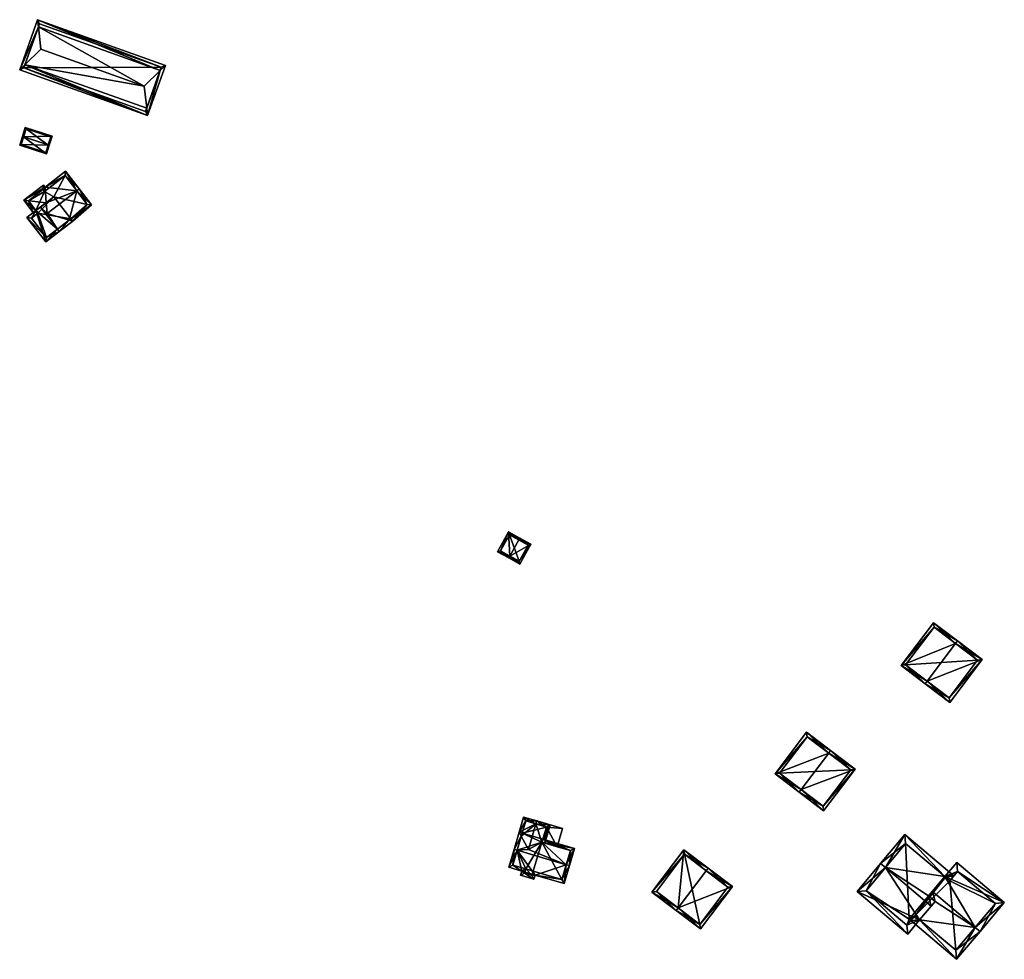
# Model space of a CAD drawing. Header units: inches. Extents: x 2528110 to 2532513, y 1151075 to 1152012.
# Tile 52 of 99: x 2531152 to 2531384, y 1151748 to 1151970. Entities that reach past the tile are written whole.
import ezdxf

# ---------------------------------------------------------------- set-up
doc = ezdxf.new("R2010")
doc.units = ezdxf.units.IN
doc.header["$MEASUREMENT"] = 0
doc.layers.add('Gebaeude Einzelhaus', color=10, linetype='Continuous')
doc.layers.add('Offenes Gebaeude', color=10, linetype='Continuous')

msp = doc.modelspace()

# ---------------------------------------------------------------- meshes
at = {"layer": 'Gebaeude Einzelhaus'}
mesh = msp.add_polyface(dxfattribs=at)
corners = [(2531184.891, 1151957.547, 403.759), (2531155.99, 1151969.503, 403.508), (2531156.179, 1151967.802, 403.76), (2531186.115, 1151958.743, 403.508), (2531181.129, 1151953.87, 404.535), (2531156.76, 1151962.574, 404.535), (2531181.904, 1151946.954, 403.507), (2531181.714, 1151948.652, 403.759), (2531151.78, 1151957.715, 403.508), (2531153.003, 1151958.908, 403.76), (2531185.156, 1151958.289, 403.63), (2531156.444, 1151968.544, 403.631), (2531152.739, 1151958.169, 403.631), (2531181.45, 1151947.913, 403.63), (2531156.444, 1151968.544, 386.981), (2531185.156, 1151958.289, 386.981), (2531152.739, 1151958.169, 386.981), (2531181.45, 1151947.913, 386.981)]
mesh.append_faces([[corners[k] for k in face] for face in [(12, 8, 9), (7, 6, 13), (13, 6, 12), (12, 6, 8), (9, 8, 2), (2, 8, 1), (0, 6, 7), (0, 3, 6), (1, 11, 2), (3, 10, 1), (1, 10, 11), (3, 0, 10), (9, 4, 5), (9, 7, 4), (8, 6, 9), (9, 6, 7), (2, 9, 5), (1, 8, 2), (2, 8, 9), (6, 0, 7), (7, 0, 4), (6, 3, 0), (0, 2, 4), (4, 2, 5), (3, 1, 0), (0, 1, 2)]], dxfattribs={"color": 13})
mesh.append_faces([[corners[k] for k in face] for face in [(15, 17, 16), (15, 16, 14), (0, 17, 15), (7, 17, 0), (13, 17, 7), (0, 15, 10), (16, 17, 12), (12, 17, 13), (9, 16, 12), (14, 16, 2), (2, 16, 9), (11, 14, 2), (15, 14, 10), (10, 14, 11)]], dxfattribs={"color": 41})
mesh = msp.add_polyface(dxfattribs=at)
corners = [(2531158.526, 1151940.014, 394.881), (2531158.761, 1151939.939, 394.881), (2531159.434, 1151942.036, 393.775), (2531152.668, 1151941.895, 394.881), (2531153.104, 1151944.069, 393.775), (2531152.43, 1151941.971, 394.881), (2531151.776, 1151939.931, 394.486), (2531158.106, 1151937.9, 394.486), (2531159.12, 1151941.875, 393.9), (2531153.265, 1151943.755, 393.9), (2531152.09, 1151940.093, 394.532), (2531157.945, 1151938.215, 394.532), (2531158.503, 1151939.943, 394.867), (2531158.503, 1151939.943, 389.207), (2531159.12, 1151941.875, 389.207), (2531153.265, 1151943.755, 389.207), (2531152.09, 1151940.093, 389.207), (2531157.945, 1151938.215, 389.207)]
mesh.append_faces([[corners[k] for k in face] for face in [(0, 8, 1), (1, 11, 12), (12, 0, 1), (10, 11, 7), (7, 11, 1), (6, 10, 7), (3, 10, 5), (9, 3, 5), (5, 10, 6), (8, 9, 4), (4, 9, 5), (1, 8, 2), (2, 8, 4), (3, 7, 0), (0, 7, 1), (3, 6, 7), (3, 5, 6), (3, 4, 5), (0, 2, 3), (3, 2, 4), (0, 1, 2)]], dxfattribs={"color": 13})
mesh.append_faces([[corners[k] for k in face] for face in [(13, 17, 16), (13, 16, 15), (13, 15, 14), (11, 17, 13), (11, 13, 12), (16, 17, 10), (10, 17, 11), (15, 16, 3), (3, 16, 10), (9, 15, 3), (14, 15, 8), (8, 15, 9), (13, 14, 8), (12, 13, 8), (12, 8, 0)]], dxfattribs={"color": 41})
mesh = msp.add_polyface(dxfattribs=at)
corners = [(2531160.657, 1151920.172, 397.251), (2531163.4, 1151922.284, 395.542), (2531158.243, 1151923.832, 397.093), (2531161.114, 1151919.578, 397.251), (2531164.285, 1151922.019, 395.276), (2531163.809, 1151922.599, 395.287), (2531156.664, 1151925.358, 397.251), (2531158.009, 1151926.393, 396.413), (2531163.827, 1151922.613, 395.276), (2531155.586, 1151924.527, 396.579), (2531153.494, 1151922.915, 395.276), (2531157.944, 1151917.136, 395.276), (2531154.545, 1151922.779, 395.646), (2531158.08, 1151918.188, 395.646), (2531156.043, 1151923.933, 396.579), (2531165.214, 1151929.199, 397.093), (2531162.606, 1151933.813, 395.452), (2531157.746, 1151930.07, 395.452), (2531165.808, 1151929.656, 397.093), (2531152.773, 1151926.95, 395.276), (2531157.403, 1151930.516, 395.276), (2531155.586, 1151924.527, 396.413), (2531154.991, 1151924.069, 396.413), (2531168.705, 1151925.894, 395.407), (2531161.115, 1151919.578, 395.276), (2531160.657, 1151920.172, 395.542), (2531163.809, 1151922.599, 395.542), (2531167.681, 1151925.994, 395.657), (2531162.47, 1151932.761, 395.687), (2531157.61, 1151929.019, 395.686), (2531157.266, 1151929.465, 395.51), (2531153.824, 1151926.814, 395.51), (2531155.586, 1151924.527, 388.771), (2531156.043, 1151923.933, 388.771), (2531154.545, 1151922.779, 388.771), (2531158.08, 1151918.188, 388.77), (2531163.826, 1151922.614, 388.771), (2531159.834, 1151927.799, 388.771), (2531167.681, 1151925.994, 388.771), (2531162.47, 1151932.761, 388.771), (2531157.61, 1151929.019, 388.771), (2531157.266, 1151929.465, 388.771), (2531153.824, 1151926.814, 388.771)]
mesh.append_faces([[corners[k] for k in face] for face in [(19, 31, 22), (22, 31, 21), (17, 30, 20), (20, 30, 19), (19, 30, 31), (17, 29, 30), (18, 28, 16), (16, 28, 17), (17, 28, 29), (18, 15, 28), (1, 24, 25), (1, 4, 24), (4, 27, 23), (23, 27, 18), (18, 27, 15), (1, 26, 4), (4, 26, 27), (4, 1, 24), (24, 1, 25), (1, 15, 2), (4, 23, 1), (1, 23, 15), (15, 23, 18), (15, 7, 2), (7, 19, 21), (21, 19, 22), (15, 17, 7), (7, 17, 19), (19, 17, 20), (18, 16, 15), (15, 16, 17), (1, 3, 0), (8, 4, 5), (5, 4, 1), (1, 4, 3), (10, 13, 11), (11, 13, 3), (3, 13, 0), (14, 12, 9), (9, 12, 10), (10, 12, 13), (9, 0, 6), (9, 11, 0), (0, 11, 3), (9, 10, 11), (5, 4, 8), (0, 2, 6), (6, 2, 7), (5, 1, 4), (4, 1, 3), (3, 1, 0), (0, 1, 2)]], dxfattribs={"color": 13})
mesh.append_faces([[corners[k] for k in face] for face in [(40, 42, 41), (40, 32, 42), (36, 37, 38), (38, 37, 39), (39, 37, 40), (40, 37, 32), (42, 32, 31), (31, 32, 21), (31, 30, 42), (42, 30, 41), (30, 40, 41), (30, 29, 40), (29, 39, 40), (29, 28, 39), (15, 39, 28), (15, 38, 39), (15, 27, 38), (26, 8, 27), (27, 8, 38), (38, 8, 36), (26, 5, 8), (1, 5, 26), (36, 33, 37), (37, 33, 32), (36, 35, 33), (33, 35, 34), (6, 21, 9), (6, 7, 21), (1, 36, 5), (5, 36, 8), (1, 35, 36), (1, 13, 35), (1, 0, 13), (13, 12, 35), (35, 12, 34), (12, 33, 34), (12, 14, 33), (21, 14, 9), (21, 33, 14), (21, 32, 33)]], dxfattribs={"color": 41})
mesh = msp.add_polyface(dxfattribs=at)
corners = [(2531269.446, 1151846.939, 381.171), (2531272.296, 1151845.931, 379.344), (2531269.688, 1151847.376, 381.171), (2531267.332, 1151843.127, 381.171), (2531269.698, 1151841.243, 379.344), (2531267.089, 1151842.689, 381.171), (2531267.045, 1151848.841, 379.344), (2531264.446, 1151844.154, 379.344), (2531271.616, 1151845.736, 379.651), (2531269.503, 1151841.923, 379.65), (2531267.24, 1151848.161, 379.646), (2531265.126, 1151844.349, 379.646), (2531271.616, 1151845.736, 373.522), (2531267.24, 1151848.161, 373.522), (2531265.126, 1151844.349, 373.522), (2531269.503, 1151841.923, 373.522)]
mesh.append_faces([[corners[k] for k in face] for face in [(3, 9, 5), (11, 3, 5), (5, 9, 4), (7, 11, 5), (10, 11, 6), (6, 11, 7), (0, 10, 2), (8, 0, 2), (2, 10, 6), (1, 9, 8), (4, 9, 1), (1, 8, 2), (3, 7, 5), (0, 6, 3), (3, 6, 7), (0, 2, 6), (4, 3, 5), (4, 1, 3), (3, 1, 0), (0, 1, 2)]], dxfattribs={"color": 13})
mesh.append_faces([[corners[k] for k in face] for face in [(13, 15, 14), (12, 15, 13), (9, 15, 12), (9, 12, 8), (3, 15, 9), (14, 15, 11), (11, 15, 3), (13, 14, 10), (10, 14, 11), (12, 13, 10), (0, 12, 10), (8, 12, 0)]], dxfattribs={"color": 41})
mesh = msp.add_polyface(dxfattribs=at)
corners = [(2531365.687, 1151813.646, 404.286), (2531371.02, 1151808.665, 400.591), (2531378.651, 1151818.743, 400.591), (2531365.234, 1151813.048, 404.286), (2531372.412, 1151822.527, 404.286), (2531372.865, 1151823.125, 404.286), (2531367.179, 1151827.431, 400.591), (2531359.548, 1151817.354, 400.591), (2531370.875, 1151809.716, 400.973), (2531360.599, 1151817.499, 400.98), (2531377.601, 1151818.598, 400.973), (2531367.324, 1151826.381, 400.979), (2531377.601, 1151818.598, 388.028), (2531367.324, 1151826.381, 388.028), (2531360.599, 1151817.499, 388.028), (2531370.875, 1151809.716, 388.028)]
mesh.append_faces([[corners[k] for k in face] for face in [(11, 9, 7), (6, 11, 7), (4, 11, 5), (10, 4, 5), (5, 11, 6), (2, 8, 10), (2, 10, 5), (1, 8, 2), (0, 8, 3), (9, 0, 3), (7, 9, 3), (3, 8, 1), (4, 7, 0), (0, 7, 3), (5, 6, 4), (4, 6, 7), (0, 2, 4), (4, 2, 5), (3, 1, 0), (0, 1, 2)]], dxfattribs={"color": 13})
mesh.append_faces([[corners[k] for k in face] for face in [(12, 15, 14), (12, 14, 13), (10, 15, 12), (8, 15, 10), (14, 15, 0), (0, 15, 8), (9, 14, 0), (13, 14, 11), (11, 14, 9), (12, 13, 4), (4, 13, 11), (10, 12, 4)]], dxfattribs={"color": 41})
mesh = msp.add_polyface(dxfattribs=at)
corners = [(2531335.98, 1151788.092, 402.922), (2531329.843, 1151791.799, 399.476), (2531335.528, 1151787.495, 402.922), (2531342.497, 1151796.7, 402.922), (2531337.266, 1151801.601, 399.476), (2531342.95, 1151797.298, 402.922), (2531341.304, 1151783.12, 399.476), (2531348.726, 1151792.924, 399.476), (2531330.894, 1151791.944, 399.839), (2531337.411, 1151800.551, 399.838), (2531341.159, 1151784.171, 399.833), (2531347.676, 1151792.779, 399.833), (2531347.676, 1151792.779, 386.946), (2531337.411, 1151800.551, 386.946), (2531330.894, 1151791.944, 386.946), (2531341.159, 1151784.171, 386.946)]
mesh.append_faces([[corners[k] for k in face] for face in [(3, 9, 5), (11, 3, 5), (5, 9, 4), (7, 10, 11), (7, 11, 5), (6, 10, 7), (0, 10, 2), (8, 0, 2), (2, 10, 6), (9, 8, 1), (4, 9, 1), (1, 8, 2), (0, 7, 3), (3, 7, 5), (0, 6, 7), (0, 2, 6), (4, 3, 5), (4, 1, 3), (3, 1, 0), (0, 1, 2)]], dxfattribs={"color": 13})
mesh.append_faces([[corners[k] for k in face] for face in [(12, 15, 14), (12, 14, 13), (11, 15, 12), (10, 15, 11), (14, 15, 0), (0, 15, 10), (8, 14, 0), (13, 14, 9), (9, 14, 8), (12, 13, 3), (3, 13, 9), (11, 12, 3)]], dxfattribs={"color": 41})
mesh = msp.add_polyface(dxfattribs=at)
corners = [(2531270.031, 1151777.13, 389.086), (2531268.336, 1151774.028, 390.856), (2531269.056, 1151773.816, 390.856), (2531269.526, 1151778.069, 388.697), (2531271.709, 1151774.01, 390.377), (2531280.638, 1151770.41, 390.856), (2531282.546, 1151774.239, 388.697), (2531281.358, 1151770.198, 390.856), (2531274.88, 1151775.72, 389.078), (2531275.09, 1151776.432, 388.697), (2531270.245, 1151777.858, 388.697), (2531267.093, 1151769.798, 388.697), (2531270.164, 1151768.895, 388.697), (2531273.015, 1151766.986, 388.195), (2531269.874, 1151767.91, 388.195), (2531273.305, 1151767.971, 388.697), (2531280.114, 1151765.968, 388.697), (2531281.615, 1151773.731, 389.081), (2531274.878, 1151775.713, 389.081), (2531268.024, 1151770.306, 389.064), (2531271.095, 1151769.403, 389.064), (2531270.805, 1151768.418, 388.562), (2531272.508, 1151767.918, 388.562), (2531272.798, 1151768.903, 389.065), (2531279.606, 1151766.899, 389.064), (2531274.878, 1151775.713, 389.078), (2531275.597, 1151775.501, 388.697), (2531276.861, 1151779.798, 388.697), (2531273.475, 1151780.012, 390.377), (2531273.686, 1151780.731, 390.377), (2531268.336, 1151774.028, 388.697), (2531269.056, 1151773.816, 389.086), (2531270.578, 1151781.646, 388.697), (2531275.93, 1151779.29, 389.078), (2531271.085, 1151780.715, 389.085), (2531269.056, 1151773.816, 380.991), (2531270.245, 1151777.858, 380.991), (2531268.024, 1151770.306, 380.991), (2531271.095, 1151769.403, 380.991), (2531270.805, 1151768.418, 380.991), (2531272.508, 1151767.918, 380.991), (2531272.798, 1151768.903, 380.991), (2531279.606, 1151766.899, 380.991), (2531281.615, 1151773.731, 380.991), (2531278.506, 1151774.646, 388.312), (2531274.878, 1151775.713, 388.312), (2531278.506, 1151774.646, 388.212), (2531274.878, 1151775.713, 380.991), (2531274.878, 1151775.713, 388.212), (2531275.09, 1151776.432, 388.312), (2531275.09, 1151776.432, 380.991), (2531275.09, 1151776.432, 388.212), (2531275.93, 1151779.29, 388.312), (2531275.93, 1151779.29, 380.991), (2531275.93, 1151779.29, 388.212), (2531273.475, 1151780.012, 388.212), (2531271.085, 1151780.715, 380.991), (2531273.475, 1151780.012, 388.312)]
mesh.append_faces([[corners[k] for k in face] for face in [(34, 29, 28), (34, 32, 29), (0, 3, 34), (34, 3, 32), (31, 30, 0), (0, 30, 3), (27, 33, 29), (29, 33, 28), (27, 26, 33), (33, 26, 8), (8, 26, 25), (3, 28, 32), (32, 28, 29), (31, 0, 30), (30, 0, 3), (3, 0, 28), (28, 0, 4), (8, 28, 4), (8, 27, 28), (28, 27, 29), (8, 26, 27), (8, 25, 26), (15, 24, 16), (16, 24, 7), (7, 24, 5), (15, 23, 24), (13, 22, 15), (15, 22, 23), (12, 21, 14), (14, 21, 13), (13, 21, 22), (12, 20, 21), (2, 19, 1), (1, 19, 11), (11, 19, 12), (12, 19, 20), (0, 3, 10), (2, 1, 0), (0, 1, 3), (8, 17, 18), (17, 7, 5), (17, 6, 7), (8, 9, 17), (17, 9, 6), (5, 16, 7), (2, 15, 5), (5, 15, 16), (2, 12, 15), (15, 12, 13), (13, 12, 14), (1, 11, 2), (2, 11, 12), (3, 0, 10), (8, 6, 9), (4, 5, 8), (8, 5, 6), (6, 5, 7), (0, 2, 4), (4, 2, 5), (3, 1, 0), (0, 1, 2)]], dxfattribs={"color": 13})
mesh.append_faces([[corners[k] for k in face] for face in [(50, 36, 53), (53, 36, 56), (34, 10, 0), (34, 56, 10), (10, 56, 36), (53, 55, 54), (57, 33, 52), (57, 28, 33), (55, 34, 57), (57, 34, 28), (53, 56, 55), (55, 56, 34), (50, 53, 51), (51, 53, 54), (8, 9, 33), (33, 9, 52), (52, 9, 49), (38, 40, 39), (38, 41, 40), (38, 47, 41), (41, 47, 42), (42, 47, 43), (47, 36, 50), (38, 35, 47), (47, 35, 36), (38, 37, 35), (47, 50, 48), (48, 50, 51), (8, 45, 9), (9, 45, 49), (8, 25, 45), (8, 18, 25), (46, 47, 48), (46, 43, 47), (44, 17, 46), (46, 17, 43), (44, 18, 17), (44, 25, 18), (44, 45, 25), (5, 24, 17), (17, 24, 43), (43, 24, 42), (24, 41, 42), (24, 23, 41), (23, 22, 41), (41, 22, 40), (22, 21, 40), (40, 21, 39), (21, 38, 39), (21, 20, 38), (20, 19, 38), (38, 19, 37), (0, 19, 2), (0, 35, 19), (19, 35, 37), (0, 10, 35), (35, 10, 36)]], dxfattribs={"color": 41})
mesh = msp.add_polyface(dxfattribs=at)
corners = [(2531377.024, 1151755.654, 404.8), (2531378.173, 1151754.689, 404.8), (2531383.89, 1151761.491, 399.466), (2531369.889, 1151767.621, 402.057), (2531372.666, 1151770.925, 399.466), (2531366.949, 1151764.123, 404.8), (2531367.58, 1151761.767, 403.931), (2531366.05, 1151763.053, 403.931), (2531363.928, 1151757.421, 400.399), (2531361.815, 1151757.238, 399.466), (2531362.78, 1151758.386, 400.399), (2531372.656, 1151748.125, 399.466), (2531372.473, 1151750.239, 400.399), (2531381.776, 1151761.308, 400.367), (2531372.85, 1151768.811, 400.366), (2531370.06, 1151767.478, 402.057), (2531371.033, 1151766.649, 402.062), (2531363.928, 1151757.421, 402.178), (2531349.189, 1151764.099, 399.466), (2531361.115, 1151754.075, 399.466), (2531355.869, 1151769.715, 404.8), (2531354.721, 1151770.68, 404.8), (2531366.646, 1151760.656, 404.8), (2531371.997, 1151767.797, 399.466), (2531370.06, 1151767.478, 400.358), (2531371.033, 1151766.649, 400.363), (2531369.889, 1151767.621, 400.359), (2531360.453, 1151777.499, 399.466), (2531351.303, 1151764.283, 400.397), (2531360.933, 1151756.189, 400.397), (2531362.78, 1151758.386, 402.178), (2531360.636, 1151775.385, 400.365), (2531361.815, 1151757.238, 385.823), (2531362.78, 1151758.386, 385.823), (2531372.473, 1151750.239, 385.823), (2531381.776, 1151761.308, 385.823), (2531372.85, 1151768.811, 385.823), (2531371.033, 1151766.649, 385.823), (2531370.06, 1151767.478, 385.823), (2531369.889, 1151767.621, 385.823), (2531361.433, 1151757.559, 385.823), (2531360.636, 1151775.385, 385.823), (2531351.303, 1151764.283, 385.823), (2531360.933, 1151756.189, 385.823)]
mesh.append_faces([[corners[k] for k in face] for face in [(27, 31, 21), (21, 31, 20), (23, 26, 27), (27, 26, 31), (25, 24, 23), (23, 24, 26), (19, 29, 17), (17, 29, 30), (21, 28, 18), (18, 28, 19), (19, 28, 29), (21, 20, 28), (7, 22, 6), (26, 20, 7), (7, 20, 22), (26, 27, 20), (20, 27, 21), (26, 23, 27), (26, 24, 23), (23, 24, 25), (20, 17, 22), (21, 18, 20), (20, 18, 17), (17, 18, 19), (4, 14, 3), (3, 14, 15), (15, 14, 16), (13, 1, 0), (4, 2, 14), (14, 2, 13), (13, 2, 1), (8, 9, 10), (12, 11, 8), (8, 11, 9), (12, 1, 11), (12, 0, 1), (0, 11, 1), (0, 8, 11), (11, 8, 9), (9, 8, 10), (0, 6, 8), (0, 5, 6), (6, 5, 7), (0, 3, 5), (0, 2, 3), (3, 2, 4), (0, 1, 2)]], dxfattribs={"color": 13})
mesh.append_faces([[corners[k] for k in face] for face in [(39, 40, 41), (41, 40, 42), (42, 40, 43), (43, 40, 32), (30, 8, 17), (30, 10, 8), (29, 10, 30), (29, 9, 10), (29, 43, 9), (9, 43, 32), (29, 28, 43), (43, 28, 42), (20, 31, 28), (28, 31, 42), (42, 31, 41), (26, 41, 31), (26, 39, 41), (22, 17, 6), (6, 17, 8), (34, 37, 35), (35, 37, 36), (34, 33, 37), (37, 33, 38), (38, 33, 39), (39, 33, 40), (40, 33, 32), (25, 15, 16), (25, 24, 15), (25, 37, 24), (24, 37, 38), (24, 26, 15), (15, 26, 3), (24, 39, 26), (24, 38, 39), (14, 25, 16), (14, 36, 25), (25, 36, 37), (14, 35, 36), (14, 13, 35), (13, 34, 35), (0, 12, 13), (13, 12, 34), (8, 34, 12), (8, 33, 34), (8, 10, 33), (9, 33, 10), (9, 32, 33), (5, 3, 7), (7, 3, 26)]], dxfattribs={"color": 41})
mesh = msp.add_polyface(dxfattribs=at)
corners = [(2531306.983, 1151760.227, 400.661), (2531306.53, 1151759.628, 400.661), (2531312.258, 1151755.291, 397.085), (2531319.801, 1151765.254, 397.085), (2531313.622, 1151768.993, 400.661), (2531314.074, 1151769.591, 400.661), (2531308.364, 1151773.915, 397.085), (2531300.82, 1151763.953, 397.085), (2531312.113, 1151756.343, 397.459), (2531318.751, 1151765.109, 397.458), (2531308.509, 1151772.865, 397.459), (2531301.87, 1151764.098, 397.459), (2531318.751, 1151765.109, 384.746), (2531308.509, 1151772.865, 384.746), (2531301.87, 1151764.098, 384.746), (2531312.113, 1151756.343, 384.746)]
mesh.append_faces([[corners[k] for k in face] for face in [(0, 8, 1), (11, 0, 1), (10, 11, 7), (7, 11, 1), (6, 10, 7), (4, 10, 5), (9, 4, 5), (5, 10, 6), (3, 8, 9), (3, 9, 5), (1, 8, 2), (2, 8, 3), (0, 7, 1), (4, 6, 0), (0, 6, 7), (4, 5, 6), (0, 3, 4), (4, 3, 5), (0, 2, 3), (0, 1, 2)]], dxfattribs={"color": 13})
mesh.append_faces([[corners[k] for k in face] for face in [(13, 15, 14), (12, 15, 13), (9, 15, 12), (8, 15, 9), (14, 15, 0), (0, 15, 8), (11, 14, 0), (13, 14, 10), (10, 14, 11), (12, 13, 4), (4, 13, 10), (9, 12, 4)]], dxfattribs={"color": 41})
at = {"layer": 'Offenes Gebaeude'}
mesh = msp.add_polyface(dxfattribs=at)
corners = [(2531275.93, 1151779.29, 388.312), (2531278.506, 1151774.646, 388.312), (2531279.77, 1151778.943, 388.312), (2531275.09, 1151776.432, 388.312), (2531274.878, 1151775.713, 388.312), (2531273.686, 1151780.731, 388.312), (2531273.475, 1151780.012, 388.312), (2531278.506, 1151774.646, 388.212), (2531279.77, 1151778.943, 388.212), (2531273.686, 1151780.731, 388.212), (2531273.475, 1151780.012, 388.212), (2531275.93, 1151779.29, 388.212), (2531275.09, 1151776.432, 388.212), (2531274.878, 1151775.713, 388.212)]
mesh.append_faces([[corners[k] for k in face] for face in [(0, 5, 6), (0, 2, 5), (4, 1, 3), (3, 1, 0), (0, 1, 2)]], dxfattribs={"color": 13})
mesh.append_faces([[corners[k] for k in face] for face in [(9, 11, 10), (11, 7, 12), (12, 7, 13), (9, 8, 11), (11, 8, 7), (9, 10, 5), (5, 10, 6), (5, 2, 9), (9, 2, 8), (8, 2, 7), (7, 2, 1)]], dxfattribs={"color": 41})

doc.saveas('drawing.dxf')
